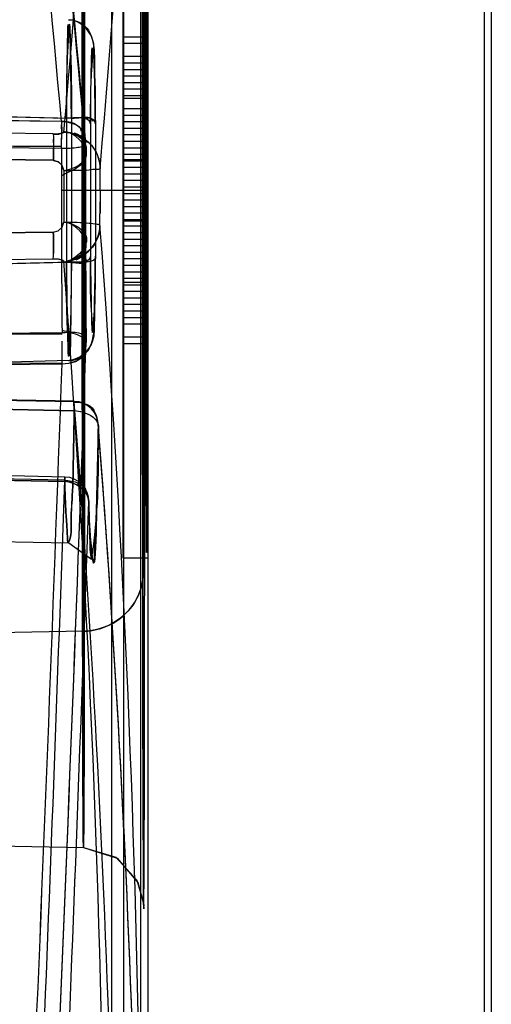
# Model space of a CAD drawing. Header units: millimetres. Extents: x 209 to 825, y 116 to 1310.
# Tile 69 of 70: x 821 to 825, y 1276 to 1284. Entities that reach past the tile are written whole.
import ezdxf

# ---------------------------------------------------------------- set-up
doc = ezdxf.new("R2010")
doc.units = ezdxf.units.MM
doc.header["$LTSCALE"] = 92.7094300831
doc.layers.get('0').update_dxf_attribs({"linetype": 'CONTINUOUS'})

msp = doc.modelspace()

# ---------------------------------------------------------------- linework, layer by layer
at = {"color": 7, "linetype": 'CONTINUOUS'}
for p, q in [((824.8569228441, 1274.7642857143), (824.8569228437, 1302.8567239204)), ((824.9131075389, 1302.8532317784), (824.9131075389, 1274.7642857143)), ((821.9162121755, 1300.3385819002), (821.9164619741, 1274.7642857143)), ((822.1129714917, 1300.3385583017), (822.1129714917, 1274.7642857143)), ((821.8179399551, 1298.4395575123), (821.8179399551, 1274.7642857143)), ((822.0569291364, 1274.7642857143), (822.0569291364, 1289.0120714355)), ((821.9131075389, 1279.2642857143), (821.9131075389, 1285.2642857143)), ((822.0897591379, 1281.7093429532), (822.0892372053, 1284.3958280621)), ((822.071043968, 1282.2642858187), (822.0716740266, 1284.2444015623)), ((821.9131075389, 1283.5142857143), (822.1121274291, 1283.5142857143)), ((821.9131075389, 1283.4610942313), (822.1096782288, 1283.4610942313)), ((822.094500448, 1283.5142857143), (822.094500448, 1281.0142857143)), ((822.0965384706, 1283.3015197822), (822.0959943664, 1283.5142857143)), ((822.0981750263, 1283.5142857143), (822.0979464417, 1283.4610942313)), ((822.0979464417, 1283.4610942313), (822.0980037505, 1282.5036473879)), ((822.0989613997, 1283.3015197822), (822.0984583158, 1283.5142857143)), ((822.0991821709, 1282.9291794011), (822.0995209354, 1283.4610942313)), ((822.0995209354, 1283.4610942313), (822.0997910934, 1283.5142857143)), ((822.1000585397, 1283.5142857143), (822.1006893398, 1283.1419453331)), ((822.1037446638, 1283.0887538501), (822.1043215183, 1283.5142857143)), ((822.1044953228, 1283.5142857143), (822.1051316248, 1282.822796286)), ((822.1055016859, 1281.0142857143), (822.1055016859, 1283.5142857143)), ((822.1057435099, 1283.5142857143), (822.1059814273, 1282.71641332)), ((822.106292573, 1283.2483282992), (822.106292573, 1283.5142857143)), ((822.1073268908, 1283.5142857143), (822.1073268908, 1281.0142857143)), ((822.1079802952, 1282.4504559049), (822.1081784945, 1283.4610942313)), ((822.1081784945, 1283.4610942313), (822.1083727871, 1283.5142857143)), ((822.1085001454, 1283.5142857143), (822.108841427, 1281.599392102)), ((822.1092856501, 1283.5142857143), (822.1090220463, 1283.3547112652)), ((822.1092856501, 1281.0142857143), (822.1092567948, 1283.5142857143)), ((822.1099193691, 1282.875987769), (822.1095404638, 1283.5142857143)), ((822.1103263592, 1283.5142857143), (822.1103263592, 1281.0142857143)), ((822.111380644, 1283.5142857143), (822.111380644, 1281.0142857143)), ((822.1121274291, 1283.5142857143), (822.1121274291, 1281.0142857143)), ((821.9131075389, 1283.3547112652), (822.1097864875, 1283.3547112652)), ((821.9131075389, 1283.3015197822), (822.1084366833, 1283.3015197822)), ((822.0920748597, 1281.8653495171), (822.0926785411, 1283.3015197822)), ((822.0926785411, 1283.3015197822), (822.0932734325, 1281.8653495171)), ((822.0967178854, 1283.0887538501), (822.0965384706, 1283.3015197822)), ((822.1022950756, 1283.3015197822), (822.101854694, 1281.8653495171)), ((822.1022950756, 1283.3015197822), (822.1029626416, 1281.0142857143)), ((821.9131075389, 1283.2483282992), (822.1084047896, 1283.2483282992)), ((822.1041459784, 1283.1951368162), (822.1042777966, 1283.2483282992)), ((822.1049643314, 1282.3440729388), (822.1045385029, 1283.2483282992)), ((821.9131075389, 1283.1951368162), (822.1120379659, 1283.1951368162)), ((821.9131075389, 1283.1419453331), (822.1098930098, 1283.1419453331)), ((822.0967774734, 1282.9291794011), (822.0960552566, 1283.1951368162)), ((822.0981750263, 1283.1951368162), (822.0980037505, 1283.1419453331)), ((822.0988503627, 1282.9291794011), (822.0985146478, 1283.1951368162)), ((822.0995209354, 1282.0781155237), (822.0997372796, 1283.1951368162)), ((822.1004284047, 1282.769604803), (822.1000585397, 1283.1951368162)), ((822.1092856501, 1283.1951368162), (822.109169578, 1283.1419453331)), ((821.9131075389, 1283.0887538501), (822.1087803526, 1283.0887538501)), ((821.9131075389, 1283.0355623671), (822.1097325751, 1283.0355623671)), ((821.9131075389, 1283.0142857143), (822.1025263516, 1283.0142857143)), ((822.071265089, 1281.0934146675), (822.0711436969, 1283.0403145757)), ((822.0963580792, 1283.0355623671), (822.0965384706, 1282.3440729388)), ((822.1089922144, 1282.6632218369), (822.1090813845, 1283.0355623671)), ((813.9130687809, 1282.9226470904), (821.410317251, 1282.8265031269)), ((821.4105167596, 1282.8228804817), (813.9130687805, 1282.922647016)), ((821.9131075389, 1282.9291794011), (822.1088414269, 1282.9291794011)), ((821.3440366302, 1282.7221303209), (813.9130690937, 1282.8223814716)), ((821.4506361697, 1282.8507480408), (821.4506361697, 1281.6778233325)), ((821.4911765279, 1282.8497524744), (821.4911765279, 1281.6788189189)), ((821.9131075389, 1282.875987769), (822.1099193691, 1282.875987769)), ((821.9131075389, 1282.822796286), (822.1080798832, 1282.822796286)), ((822.1051316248, 1282.822796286), (822.1051731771, 1282.4504559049)), ((821.6464171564, 1282.8043885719), (821.6464171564, 1281.7240701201)), ((821.6866073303, 1282.8035789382), (821.6866073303, 1281.7251083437)), ((821.9131075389, 1282.769604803), (822.1083727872, 1282.769604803)), ((813.9131488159, 1282.6979652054), (821.4102392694, 1282.606056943)), ((821.9131075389, 1282.71641332), (822.1085631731, 1282.71641332)), ((821.9131075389, 1282.6632218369), (822.108810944, 1282.6632218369)), ((822.0977161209, 1282.2908814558), (822.0974257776, 1282.71641332)), ((822.1092856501, 1281.3334346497), (822.1089922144, 1282.6632218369)), ((813.9131484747, 1282.6032419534), (821.3442279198, 1282.5070272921)), ((821.344226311, 1282.5070259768), (813.9131504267, 1282.6033618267)), ((821.4102778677, 1282.6057658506), (821.4098365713, 1282.2642857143)), ((821.6063458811, 1282.26428577), (821.606788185, 1282.6290127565)), ((821.9131075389, 1282.6100303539), (822.1081457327, 1282.6100303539)), ((822.1039687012, 1282.1844984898), (822.1042777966, 1282.6100303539)), ((822.1044953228, 1282.6100303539), (822.1049643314, 1282.3440729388)), ((821.9131075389, 1282.5568388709), (822.1085317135, 1282.5568388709)), ((821.9131075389, 1282.5142857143), (822.1055016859, 1282.5142857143)), ((821.9131075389, 1282.5036473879), (822.112037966, 1282.5036473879)), ((822.0990167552, 1282.2908814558), (822.0980037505, 1282.5036473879)), ((821.4299296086, 1282.4243186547), (821.4297256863, 1282.0040061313)), ((821.7246689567, 1282.2642857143), (821.724586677, 1282.4412622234)), ((821.9131075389, 1282.4504559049), (822.1079802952, 1282.4504559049)), ((822.0990278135, 1282.0781155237), (822.0997372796, 1282.4504559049)), ((821.9131075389, 1282.3972644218), (822.1038346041, 1282.3972644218)), ((821.9131075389, 1282.3440729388), (822.1084366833, 1282.3440729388)), ((822.0965384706, 1282.3440729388), (822.0964183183, 1282.2908814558)), ((822.1049222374, 1281.7589665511), (822.1045385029, 1282.3440729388)), ((822.1084366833, 1282.3440729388), (822.1081457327, 1282.1313070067)), ((821.4098355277, 1282.2642857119), (822.1011011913, 1282.2642857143)), ((821.6116554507, 1281.0243142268), (821.606346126, 1282.264285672)), ((821.7246689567, 1282.2642857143), (821.7245699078, 1282.0734796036)), ((821.9131075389, 1282.2908814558), (822.1046673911, 1282.2908814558)), ((822.0890489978, 1279.8115077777), (822.0897894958, 1282.2642858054)), ((822.0964183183, 1282.2908814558), (822.0963580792, 1281.493009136)), ((822.0977161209, 1282.2908814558), (822.0989059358, 1281.9717325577)), ((822.0990167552, 1282.2908814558), (822.0987946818, 1281.067477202)), ((821.9131075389, 1282.2376899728), (822.1036995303, 1282.2376899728)), ((821.9131075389, 1282.1844984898), (822.112037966, 1282.1844984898)), ((822.1036995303, 1281.4398176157), (822.1036995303, 1282.2376899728)), ((821.7244443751, 1281.9767818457), (821.7246438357, 1282.169783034)), ((821.9131075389, 1282.1313070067), (822.1081457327, 1282.1313070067)), ((821.9131075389, 1282.0781155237), (822.1051731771, 1282.0781155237)), ((821.9131075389, 1282.0249240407), (822.0967178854, 1282.0249240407)), ((822.1038346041, 1281.9185410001), (822.103879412, 1282.0781155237)), ((821.4143862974, 1281.9621398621), (821.4297256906, 1282.0040061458)), ((821.9131075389, 1282.0142857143), (822.1055016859, 1282.0142857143)), ((821.9131075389, 1281.9717325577), (822.1036089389, 1281.9717325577)), ((813.9131484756, 1281.8306021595), (821.3440633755, 1281.9216927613)), ((821.3440616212, 1281.9216939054), (813.9131504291, 1281.8304828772)), ((821.3441034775, 1281.9219819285), (821.3841587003, 1281.9335809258)), ((821.9131075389, 1281.9185410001), (822.1049222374, 1281.9185410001)), ((821.9131075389, 1281.8653495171), (822.108810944, 1281.8653495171)), ((822.1038346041, 1281.9185410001), (822.1042339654, 1281.2802431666)), ((821.9131075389, 1281.8121580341), (822.0992480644, 1281.8121580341)), ((822.0964183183, 1281.8121580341), (822.0980609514, 1281.3334346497)), ((822.0990167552, 1281.8121580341), (822.0997372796, 1281.3334346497)), ((821.3438718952, 1281.7011896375), (813.9130691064, 1281.6059050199)), ((821.9131075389, 1281.7589665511), (822.1049222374, 1281.7589665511)), ((821.9131075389, 1281.7057750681), (822.1051316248, 1281.7057750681)), ((822.0718174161, 1280.0770085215), (822.0710972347, 1281.7003497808)), ((822.097484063, 1281.227051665), (822.0972502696, 1281.7057750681)), ((822.1008961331, 1281.7057750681), (822.1004284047, 1281.067477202)), ((822.1044953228, 1281.0142857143), (822.1049222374, 1281.7589665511)), ((821.9131075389, 1281.652583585), (822.1097595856, 1281.652583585)), ((822.091735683, 1281.0142857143), (822.0920072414, 1281.652583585)), ((822.0933389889, 1281.652583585), (822.0936001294, 1281.0142857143)), ((822.1018052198, 1281.652583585), (822.1016062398, 1281.0142857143)), ((822.1099193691, 1281.652583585), (822.1095404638, 1281.0142857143)), ((821.9131075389, 1281.599392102), (822.108841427, 1281.599392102)), ((821.9131075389, 1281.546200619), (822.1005331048, 1281.546200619)), ((822.0962977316, 1281.067477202), (822.0967774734, 1281.599392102)), ((822.09934661, 1281.599392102), (822.0992370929, 1281.3866261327)), ((821.9131075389, 1281.5142857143), (822.1025263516, 1281.5142857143)), ((821.9131075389, 1281.493009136), (822.1097325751, 1281.493009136)), ((821.9131075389, 1281.4398176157), (822.1050481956, 1281.4398176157)), ((821.9131075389, 1281.3866261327), (822.1106596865, 1281.3866261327)), ((822.0987388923, 1281.3866261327), (822.0985146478, 1281.3334346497)), ((822.0997372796, 1281.0142857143), (822.0990278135, 1281.3866261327)), ((822.1001647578, 1281.3334346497), (822.1003758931, 1281.3866261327)), ((822.1042777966, 1281.0142857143), (822.1036995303, 1281.4398176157)), ((821.9131075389, 1281.3334346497), (822.112037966, 1281.3334346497)), ((821.9131075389, 1281.2802431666), (822.1090220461, 1281.2802431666)), ((821.9131075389, 1281.227051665), (822.1049222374, 1281.227051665)), ((822.097484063, 1281.227051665), (822.0980609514, 1281.0142857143)), ((822.1078797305, 1281.0142857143), (822.1078797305, 1281.2802431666)), ((821.9131075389, 1281.173860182), (822.1097864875, 1281.173860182)), ((813.913148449, 1281.0581853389), (821.4151126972, 1281.1023530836)), ((821.9131075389, 1281.067477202), (822.1096782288, 1281.067477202)), ((822.0962977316, 1281.067477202), (822.0959943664, 1281.0142857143)), ((822.0987946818, 1281.067477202), (822.0985146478, 1281.0142857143)), ((822.1001647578, 1281.0142857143), (822.1004284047, 1281.067477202)), ((821.9131075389, 1281.0142857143), (822.1121274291, 1281.0142857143)), ((821.4721923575, 1280.8753202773), (813.4131075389, 1280.6642857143)), ((821.4153906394, 1280.8546858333), (813.9130688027, 1280.7979139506)), ((813.9130688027, 1280.7979140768), (821.4151911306, 1280.8474470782)), ((821.5145646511, 1280.5382396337), (813.9130840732, 1280.6839220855)), ((821.5149783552, 1280.5428699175), (813.913548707, 1280.6895285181)), ((822.0726038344, 1279.2127602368), (822.0714491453, 1280.6721979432)), ((821.5145172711, 1280.4661940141), (813.9131313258, 1280.6116746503)), ((813.9131332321, 1280.6118099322), (821.5145172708, 1280.4661940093)), ((821.5145172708, 1280.4661940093), (821.5149670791, 1280.5017980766)), ((821.514541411, 1280.4670275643), (821.5151657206, 1280.5273050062)), ((821.5151657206, 1280.5273050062), (821.5150949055, 1280.5409486)), ((821.4367357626, 1279.8998090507), (813.9130845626, 1280.0531367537)), ((821.4373522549, 1279.9255125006), (813.9131075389, 1280.0810049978)), ((821.4366882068, 1279.8894439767), (813.913130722, 1280.0440722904)), ((813.9131326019, 1280.0441696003), (821.4366882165, 1279.889444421)), ((821.4366882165, 1279.889444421), (821.437339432, 1279.9246601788)), ((821.4367124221, 1279.9254150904), (821.4373452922, 1279.8905586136)), ((811.4131075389, 1279.5642857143), (821.4702995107, 1279.3887367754)), ((822.0741871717, 1278.0925133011), (822.0724266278, 1279.3798031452)), ((821.6541367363, 1279.2542851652), (821.6553363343, 1279.2583102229)), ((822.1118273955, 1279.2642857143), (821.9131075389, 1279.2642857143)), ((821.5898079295, 1278.6677626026), (803.2131075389, 1278.3469961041)), ((822.0761332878, 1277.2307982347), (822.0740303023, 1278.1818962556)), ((822.0781802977, 1276.6875934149), (822.076116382, 1277.2366539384)), ((809.9806038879, 1277.1096165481), (821.5897550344, 1276.9069780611)), ((822.0796136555, 1276.4824409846), (822.0780647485, 1276.7101394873)), ((822.0801467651, 1276.4413460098), (822.0793812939, 1276.5064157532)), ((822.0803726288, 1276.4305237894), (822.0800398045, 1276.4479732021))]:
    msp.add_line(p, q, dxfattribs=at)
for points in [[(821.4298641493, 1282.7356583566), (821.4156372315, 1282.727411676), (821.3856308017, 1282.7218569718), (821.3439994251, 1282.7199944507)], [(821.6264242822, 1282.6530861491), (821.6059641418, 1282.6743729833), (821.5807578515, 1282.6945833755), (821.5512686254, 1282.7125415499), (821.517233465, 1282.7277026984)], [(821.6007444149, 1282.6800952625), (821.583495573, 1282.6935563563), (821.5640999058, 1282.7061124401), (821.5427549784, 1282.717385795), (821.5193610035, 1282.7272263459)], [(821.4299296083, 1282.424307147), (821.41614602, 1282.4645725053), (821.3864482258, 1282.4940005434), (821.3442664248, 1282.5068133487)], [(821.3442680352, 1282.5068146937), (821.38431744, 1282.495149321), (821.4145358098, 1282.4664772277), (821.4299296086, 1282.4243186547)], [(821.344101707, 1281.9219829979), (821.3830842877, 1281.9329456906), (821.4148607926, 1281.9628611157), (821.4297255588, 1282.0040054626)], [(821.4297220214, 1281.6845691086), (821.4154963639, 1281.6943356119), (821.3854826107, 1281.7009804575), (821.3438346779, 1281.7033096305)], [(821.5305635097, 1281.6957980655), (821.5522383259, 1281.7061806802), (821.571921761, 1281.717746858), (821.5896916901, 1281.7303237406), (821.6054321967, 1281.7435805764)], [(821.5557057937, 1281.0796965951), (821.5866915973, 1281.0629648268), (821.6057560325, 1281.0434837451), (821.6116220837, 1281.0225213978)], [(821.5151020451, 1280.5154447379), (821.51510209, 1280.5398695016), (821.5145413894, 1280.53692129)], [(821.5150949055, 1280.5409486), (821.5149726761, 1280.5428259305), (821.5147951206, 1280.5419282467), (821.5145646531, 1280.5382397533)], [(821.6775315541, 1279.2322436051), (821.6968327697, 1279.64289913), (821.7110309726, 1280.3393191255)], [(821.6775849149, 1279.2328264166), (821.6968517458, 1279.6435328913), (821.7110303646, 1280.3392743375)], [(821.6553363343, 1279.2583102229), (821.6484786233, 1279.3473311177), (821.640751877, 1279.5063876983), (821.6331386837, 1279.7312434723)], [(821.648512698, 1279.3467686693), (821.6407790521, 1279.5057134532), (821.63313871, 1279.7312427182)], [(821.4703368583, 1279.3887616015), (821.6540076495, 1279.2547021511), (821.6553227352, 1279.2584361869)], [(821.5898446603, 1276.9069861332), (821.8645242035, 1276.8189724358), (822.0329612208, 1276.6210958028), (822.0793049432, 1276.4483344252), (822.0803726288, 1276.4305237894)], [(821.5898446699, 1276.9069874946), (821.8524814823, 1276.82700602), (822.0243068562, 1276.6384901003), (822.0787982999, 1276.4541794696), (822.0803588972, 1276.431013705)]]:
    msp.add_lwpolyline(points, dxfattribs=at)
for centre, radius, start, end in [((738.6785476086, 1290.2145719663), 83.0885753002, 354.8357419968, 359.3738142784), ((738.6078190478, 1290.2181491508), 83.1593628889, 354.8376737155, 359.3718823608), ((738.9829458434, 1289.9202082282), 83.078942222, 354.835119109, 359.3736868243), ((738.915394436, 1289.9236251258), 83.146550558, 354.8369645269, 359.3718411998), ((922.4378004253, 1282.3455564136), 100.83145451, 179.8386274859, 179.976852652), ((922.6704802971, 1282.3046738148), 101.0641837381, 179.8846678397, 180.0228921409), ((941.8657313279, 1282.2354298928), 120.4558976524, 179.9862745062, 180.5385199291), ((946.9439510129, 1282.2586867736), 125.5341150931, 179.9974445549, 180.5273498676), ((963.9748599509, 1282.2518780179), 142.3685589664, 179.995003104, 180.4947553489), ((960.0886278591, 1282.2353010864), 138.4823126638, 179.9880045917, 180.5017812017), ((704.9289571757, 1273.0919085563), 117.1329349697, 0.818073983, 4.3502292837), ((704.8693876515, 1273.0892200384), 117.1925494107, 0.8189724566, 4.3493308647), ((704.6208797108, 1272.7997549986), 117.1462467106, 0.8179257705, 4.3497050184), ((704.5562863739, 1272.7968400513), 117.210888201, 0.8188997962, 4.3487310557), ((86.694291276, 1306.7710843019), 735.3684193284, 357.5047428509, 357.9928606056), ((86.605428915, 1306.774578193), 735.4573498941, 357.5047723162, 357.9928310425), ((86.9646419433, 1306.7709508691), 735.0980662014, 357.5045142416, 357.9926787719), ((86.8679257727, 1306.7747532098), 735.1948565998, 357.5045463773, 357.9926466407), ((91.1925058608, 1306.4327213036), 730.6706711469, 357.5023383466, 357.9934608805), ((84.3226037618, 1306.6883531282), 737.5453120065, 357.5057563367, 357.9923006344), ((703.9955378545, 1271.4451387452), 117.8701562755, 1.7083773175, 4.4238396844), ((703.8678546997, 1271.4382992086), 117.9980023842, 1.7098485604, 4.4223686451), ((821.5110508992, 1280.3420774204), 0.2000000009, 359.1907403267, 88.8900341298), ((703.990831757, 1271.2502321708), 118.071373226, 1.7083875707, 4.4238180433), ((703.8664048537, 1271.2435670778), 118.1959590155, 1.7098188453, 4.4223869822), ((704.2025282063, 1271.2502825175), 117.8596756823, 1.7085350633, 4.4242300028), ((704.0748241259, 1271.2434413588), 117.9875429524, 1.7100067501, 4.4227504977), ((93.9700238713, 1304.8041549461), 727.8928980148, 357.6483960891, 358.0391895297), ((88.1906574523, 1305.0119690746), 733.6759911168, 357.6506998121, 358.0384127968), ((821.4332219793, 1279.7254519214), 0.200000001, 358.819489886, 88.8155218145), ((90.425772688, 1304.7665336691), 731.6360656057, 357.6498092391, 358.0385968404), ((90.4335107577, 1304.7662420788), 731.6283220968, 357.6498072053, 358.0386023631)]:
    msp.add_arc(centre, radius, start, end, dxfattribs=at)
for centre, major_axis, ratio, start_param, end_param in [((-24175.0868924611, 1380.0142827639), (0, 74991.5977650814), 0.3333333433, -1.572116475, -1.5720831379), ((-24175.0868924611, 1188.2642800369), (-0, 74991.6044698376), 0.3333333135, -1.5695595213, -1.5695261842), ((-24175.0868924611, 1353.8893540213), (-0, 74991.6715176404), 0.3333330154, -1.5717681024, -1.5717347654), ((-24175.0868924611, 1214.3892209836), (0, 74991.6715176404), 0.3333330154, -1.5699078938, -1.5698745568), ((-24175.0868924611, 1303.5483317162), (0, 40846.4948802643), 0.6119790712, -1.5713388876, -1.5712867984), ((-24175.0868924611, 1299.4632205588), (0, 40846.4855312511), 0.6119792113, -1.5712388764, -1.5711867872), ((-24175.0868924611, 1243.6611230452), (0, 53610.976029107), 0.4662701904, -1.5700995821, -1.5700579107), ((-24175.0868924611, 1244.3313353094), (0, 53610.976029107), 0.4662701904, -1.5701120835, -1.5700704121), ((-24175.0868924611, 1303.4683320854), (-0, 41867.6578422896), 0.597052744, -1.5713326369, -1.5712805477), ((-24175.0868924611, 1299.2810931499), (0, 41867.6482595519), 0.5970528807, -1.5712326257, -1.5711805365), ((-24175.0868924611, 1294.5142857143), (24997.2, -0), 0.5, -0.0009801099, -0.0009201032), ((-24175.0868924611, 1268.2483267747), (24997.2, -0), 0.9118541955, 0.0005717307, 0.0006300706), ((-24175.0868924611, 1268.0615242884), (24997.2, 0), 0.8987231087, 0.0005883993, 0.0006404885), ((-24175.0868924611, 1270.0142857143), (24997.2, -0), 0.5, 0.0009201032, 0.0009801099)]:
    msp.add_ellipse(centre, major_axis=major_axis, ratio=ratio, start_param=start_param, end_param=end_param, dxfattribs=at)
for points, knots in [([(821.4102797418, 1282.8243658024), (821.2611165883, 1284.5186797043), (820.8889080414, 1287.9115303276), (820.1127989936, 1292.990103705), (819.4521496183, 1296.3624799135), (819.0861368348, 1298.0473822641)], [0, 0, 0, 0, 0.3311550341, 0.6643023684, 1, 1, 1, 1]), ([(821.6060143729, 1282.6470821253), (821.4566093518, 1284.3441399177), (821.083799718, 1287.7425132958), (820.3064337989, 1292.8293918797), (819.6447042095, 1296.2073088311), (819.2780877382, 1297.8949904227)], [0, 0, 0, 0, 0.331149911, 0.6642975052, 1, 1, 1, 1]), ([(819.2780912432, 1297.894990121), (819.6447053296, 1296.2073084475), (820.3064316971, 1292.829391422), (821.08379753, 1287.7425131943), (821.4566103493, 1284.3441400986), (821.6060177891, 1282.6470823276)], [0, 0, 0, 0, 0.3357024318, 0.6688500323, 1, 1, 1, 1]), ([(821.6067458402, 1282.6295462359), (821.4575805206, 1284.3238090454), (821.0853348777, 1287.7166055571), (820.3091676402, 1292.7951553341), (819.6484403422, 1296.1675524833), (819.2824047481, 1297.8524857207)], [0, 0, 0, 0, 0.3311461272, 0.6642945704, 1, 1, 1, 1]), ([(822.0897896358, 1282.2642857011), (822.0897964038, 1282.874459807), (822.089442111, 1284.0412174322), (822.0887837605, 1285.5821150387), (822.0861254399, 1286.9405899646), (822.0861022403, 1287.5284571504), (822.0811378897, 1288.2730731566), (822.075829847, 1287.5284575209), (822.0755751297, 1286.9405903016), (822.0724559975, 1285.5821153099), (822.0714754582, 1284.0412175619), (822.0710505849, 1282.8744598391), (822.0710436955, 1282.2642857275)], [0, 0, 0, 0, 0.156262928, 0.2958828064, 0.4057728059, 0.4759071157, 0.4999998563, 0.5240927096, 0.5942271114, 0.7041171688, 0.8437370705, 1, 1, 1, 1]), ([(821.5795519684, 1282.264285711), (821.5796360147, 1282.8161176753), (821.5801510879, 1283.8760027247), (821.581164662, 1285.281206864), (821.5842400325, 1286.5289298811), (821.5844535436, 1287.0718191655), (821.589774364, 1287.7624907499), (821.5949091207, 1287.0718177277), (821.5949763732, 1286.5289288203), (821.5977161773, 1285.2812058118), (821.5983490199, 1283.8760021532), (821.5985854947, 1282.8161175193), (821.5985162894, 1282.2642857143)], [0, 0, 0, 0, 0.1545075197, 0.2938910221, 0.404506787, 0.4755269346, 0.5000001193, 0.5244733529, 0.5954934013, 0.7061091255, 0.8454925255, 1, 1, 1, 1]), ([(821.5982974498, 1282.2642857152), (821.5983668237, 1282.8161183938), (821.5981390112, 1283.876004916), (821.5975251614, 1285.2812095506), (821.5948524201, 1286.5289323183), (821.5947884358, 1287.0718191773), (821.5897742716, 1287.7624909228), (821.5845741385, 1287.0718171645), (821.5843638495, 1286.5289306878), (821.5813556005, 1285.2812077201), (821.580361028, 1283.8760040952), (821.5798546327, 1282.8161181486), (821.5797707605, 1282.2642857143)], [0, 0, 0, 0, 0.1545077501, 0.293891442, 0.4045070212, 0.4755268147, 0.4999998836, 0.5244731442, 0.5954931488, 0.706108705, 0.8454923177, 1, 1, 1, 1]), ([(821.5846325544, 1282.2642856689), (821.584661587, 1282.674313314), (821.5848765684, 1283.4234248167), (821.5856861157, 1284.5415257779), (821.5868992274, 1285.12739909), (821.5883860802, 1286.0419084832), (821.5941714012, 1285.127399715), (821.5930772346, 1284.5415195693), (821.5947345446, 1283.4234222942), (821.5946095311, 1282.6743123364), (821.5945922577, 1282.2642857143)], [0, 0, 0, 0, 0.1736476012, 0.3263511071, 0.439691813, 0.4999993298, 0.5603090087, 0.6736497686, 0.8263528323, 1, 1, 1, 1]), ([(821.5945430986, 1282.2642857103), (821.5945604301, 1282.6743135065), (821.5944261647, 1283.4234257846), (821.5937463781, 1284.5415273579), (821.5926084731, 1285.1274016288), (821.5912351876, 1286.0419102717), (821.5854080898, 1285.1273978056), (821.5864282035, 1284.5415179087), (821.5846654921, 1283.4234213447), (821.584710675, 1282.6743121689), (821.5846817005, 1282.2642857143)], [0, 0, 0, 0, 0.1736476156, 0.3263513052, 0.4396920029, 0.4999992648, 0.5603094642, 0.6736501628, 0.8263529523, 1, 1, 1, 1]), ([(821.5893139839, 1285.8607402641), (821.6843451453, 1285.8592116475), (821.8339819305, 1285.8118178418), (821.9991722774, 1285.6575884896), (822.0794991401, 1285.488206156), (822.0826171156, 1285.3025530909), (822.0830931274, 1285.1225582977), (822.0837300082, 1284.93971349), (822.084129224, 1284.7491312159), (822.0844876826, 1284.5525643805), (822.0848277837, 1284.3115337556), (822.0851492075, 1284.0196153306), (822.0854293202, 1283.6706761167), (822.0856462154, 1283.2596548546), (822.0857692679, 1282.7838807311), (822.085764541, 1282.4447444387), (822.0857370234, 1282.2642857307)], [0, 0, 0, 0, 0.0737375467, 0.1133901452, 0.1737756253, 0.2123371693, 0.2565241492, 0.3136730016, 0.3541113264, 0.4044017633, 0.4661701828, 0.5411122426, 0.6308802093, 0.7368879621, 0.859994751, 1, 1, 1, 1]), ([(822.0857348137, 1282.2642314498), (822.0857580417, 1282.4160292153), (822.0857684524, 1282.7032122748), (822.0856905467, 1283.1094104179), (822.0855427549, 1283.4672549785), (822.0853461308, 1283.7788034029), (822.085114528, 1284.0474780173), (822.0848675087, 1284.2773557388), (822.0845943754, 1284.4727110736), (822.0843080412, 1284.675984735), (822.0837109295, 1284.8726507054), (822.0837534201, 1285.0681962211), (822.0814038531, 1285.2286564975), (822.0871081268, 1285.403424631), (822.0416116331, 1285.5948544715), (821.878719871, 1285.7931932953), (821.6974222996, 1285.858884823), (821.5898067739, 1285.8607323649)], [0, 0, 0, 0, 0.1178473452, 0.2229529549, 0.3153496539, 0.3956579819, 0.4648218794, 0.5239337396, 0.5741224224, 0.6164848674, 0.6817448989, 0.7268003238, 0.7683043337, 0.8062931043, 0.8625808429, 0.9164493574, 1, 1, 1, 1]), ([(822.0858660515, 1282.2642857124), (822.0858597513, 1282.6188919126), (822.0856914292, 1283.264438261), (822.0850266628, 1284.2262592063), (822.0838552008, 1284.7275527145), (822.082622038, 1285.5126916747), (822.0766280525, 1284.7393169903), (822.0777084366, 1284.2356835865), (822.075876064, 1283.2705802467), (822.0759617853, 1282.6205500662), (822.0759553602, 1282.2642857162)], [0, 0, 0, 0, 0.1745458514, 0.3270308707, 0.4392035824, 0.4999989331, 0.5587423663, 0.6708864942, 0.8246379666, 1, 1, 1, 1]), ([(822.0759553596, 1282.264285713), (822.0759627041, 1282.6188919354), (822.0761532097, 1283.2644383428), (822.0769445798, 1284.2262594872), (822.0782005, 1284.7275527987), (822.0796181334, 1285.5126919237), (822.0854302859, 1284.7393167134), (822.0842640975, 1284.235683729), (822.0859690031, 1283.2705802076), (822.0858605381, 1282.6205500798), (822.0858660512, 1282.2642857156)], [0, 0, 0, 0, 0.1745458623, 0.3270309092, 0.4392036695, 0.499999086, 0.5587423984, 0.6708864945, 0.8246379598, 1, 1, 1, 1]), ([(822.1005664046, 1282.2642849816), (822.1005664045, 1282.6063048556), (822.1007302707, 1283.2311667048), (822.1011738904, 1284.1638195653), (822.1018359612, 1284.6525141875), (822.102648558, 1285.4153462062), (822.1057205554, 1284.6525179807), (822.105122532, 1284.1638209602), (822.1059936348, 1283.2311688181), (822.1058867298, 1282.6063062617), (822.1058867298, 1282.2642857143)], [0, 0, 0, 0, 0.173647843, 0.3263513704, 0.4396921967, 0.4999997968, 0.5603077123, 0.6736483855, 0.8263518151, 1, 1, 1, 1]), ([(822.110647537, 1282.2642849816), (822.110647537, 1282.6060329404), (822.1107490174, 1283.2333182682), (822.1109443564, 1284.1682525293), (822.1112034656, 1284.6589008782), (822.1115449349, 1285.4170575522), (822.1126292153, 1284.6512567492), (822.1123998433, 1284.1630060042), (822.1126870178, 1283.2303359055), (822.112607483, 1282.6060338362), (822.112607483, 1282.2642857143)], [0, 0, 0, 0, 0.173388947, 0.3273182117, 0.4405079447, 0.5000000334, 0.5608342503, 0.6741013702, 0.8266109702, 1, 1, 1, 1]), ([(821.4678627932, 1283.6532380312), (821.5170771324, 1283.6530287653), (821.6255074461, 1283.611578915), (821.6835705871, 1283.4399281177), (821.6764088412, 1283.2271827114), (821.6852405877, 1283.0093083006), (821.6862693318, 1282.8587749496), (821.6866725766, 1282.8034007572)], [0, 0, 0, 0, 0.1542959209, 0.318535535, 0.5278318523, 0.8263568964, 1, 1, 1, 1]), ([(821.6866210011, 1282.8032365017), (821.6861938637, 1282.8470137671), (821.6846608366, 1282.9742183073), (821.6840066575, 1283.1537752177), (821.6732883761, 1283.339529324), (821.6866310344, 1283.5273541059), (821.5551425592, 1283.6502684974), (821.4721882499, 1283.6531534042)], [0, 0, 0, 0, 0.1398219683, 0.4063200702, 0.5728499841, 0.7349783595, 1, 1, 1, 1]), ([(821.4913823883, 1282.8497480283), (821.4902617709, 1283.0141406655), (821.4875871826, 1283.1880707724), (821.4808672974, 1283.7708631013), (821.4463409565, 1283.1892193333), (821.4522744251, 1283.0150529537), (821.4506452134, 1282.8507478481)], [0, 0, 0, 0, 0.3212218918, 0.5001359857, 0.6789408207, 1, 1, 1, 1]), ([(821.450788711, 1282.8507447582), (821.4523992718, 1283.0150504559), (821.4554958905, 1283.1889736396), (821.4639226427, 1283.7712930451), (821.496371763, 1283.1884396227), (821.4900607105, 1283.0141445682), (821.4911764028, 1282.8497526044)], [0, 0, 0, 0, 0.3209581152, 0.4995294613, 0.6788814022, 1, 1, 1, 1]), ([(821.6866073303, 1282.8034417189), (821.6852739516, 1282.937455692), (821.6823076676, 1283.0779117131), (821.6750152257, 1283.5473792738), (821.6419202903, 1283.0790195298), (821.6478216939, 1282.938280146), (821.6464171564, 1282.8043885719)], [0, 0, 0, 0, 0.3234330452, 0.5001265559, 0.6768605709, 1, 1, 1, 1]), ([(821.6464171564, 1282.8043276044), (821.6478218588, 1282.9382416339), (821.6508297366, 1283.0786815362), (821.6586717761, 1283.5476935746), (821.6912009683, 1283.0784084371), (821.68527394, 1282.9375532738), (821.6866073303, 1282.8035789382)], [0, 0, 0, 0, 0.32311253, 0.4994602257, 0.6767437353, 1, 1, 1, 1]), ([(821.429907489, 1282.4244981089), (821.5032348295, 1282.4316011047), (821.7217712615, 1282.5392311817), (821.5145700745, 1282.7405336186), (821.4243354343, 1282.7407483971)], [0, 0, 0, 0, 0.4494698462, 1, 1, 1, 1]), ([(821.4243354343, 1282.7407483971), (821.5002025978, 1282.7365927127), (821.656247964, 1282.6753130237), (821.7243465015, 1282.5175006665), (821.7245824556, 1282.4412150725)], [0, 0, 0, 0, 0.4989982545, 1, 1, 1, 1]), ([(821.4104405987, 1282.6191368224), (820.578924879, 1282.6227835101), (818.9143491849, 1282.6336671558), (816.4153377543, 1282.6682601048), (814.7477346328, 1282.6878481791), (813.9131507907, 1282.698085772)], [0, 0, 0, 0, 0.3327102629, 0.6660401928, 1, 1, 1, 1]), ([(821.3440005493, 1282.7199947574), (821.3643824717, 1282.717507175), (821.3937178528, 1282.7197044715), (821.4209320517, 1282.7308749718), (821.4298622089, 1282.7356584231)], [0, 0, 0, 0, 0.6630049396, 1, 1, 1, 1]), ([(821.4298627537, 1282.7356584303), (821.4915847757, 1282.7337920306), (821.6361944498, 1282.6851580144), (821.6031236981, 1282.446127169), (821.4720091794, 1282.4173497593), (821.419468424, 1282.3840692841)], [0, 0, 0, 0, 0.339432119, 0.6581273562, 1, 1, 1, 1]), ([(821.4298647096, 1282.7356583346), (821.4796529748, 1282.7346418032), (821.5811495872, 1282.707025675), (821.6951974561, 1282.596991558), (821.7244489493, 1282.4926590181), (821.7245872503, 1282.4408294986)], [0, 0, 0, 0, 0.3273106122, 0.6593398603, 1, 1, 1, 1]), ([(821.4102778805, 1282.6057460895), (821.4551432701, 1282.6057313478), (821.5231127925, 1282.6077326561), (821.5747651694, 1282.6192868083), (821.607812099, 1282.6233979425), (821.606745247, 1282.6295125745)], [0, 0, 0, 0, 0.6751681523, 0.9065923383, 1, 1, 1, 1]), ([(821.4299296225, 1282.4245074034), (821.4661107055, 1282.4245783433), (821.5337309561, 1282.4265653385), (821.6293859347, 1282.4256228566), (821.6813986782, 1282.4379038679), (821.7222870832, 1282.4335530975), (821.724586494, 1282.4412379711)], [0, 0, 0, 0, 0.367006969, 0.7000153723, 0.9186330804, 1, 1, 1, 1]), ([(821.4299296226, 1282.4245067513), (821.4661107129, 1282.4245776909), (821.5337309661, 1282.4265646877), (821.6293859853, 1282.4256221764), (821.6813986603, 1282.4379032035), (821.7222871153, 1282.4335523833), (821.7245864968, 1282.4412372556)], [0, 0, 0, 0, 0.367007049, 0.7000154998, 0.9186331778, 1, 1, 1, 1]), ([(821.5795519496, 1282.2642857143), (821.579635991, 1281.7124537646), (821.5801510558, 1280.6525687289), (821.5811646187, 1279.2473646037), (821.5842399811, 1277.999641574), (821.5844534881, 1277.4567522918), (821.5897743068, 1276.7660806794), (821.5949090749, 1277.4567536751), (821.5949763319, 1277.9996425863), (821.5977161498, 1279.2473655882), (821.5983490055, 1280.6525692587), (821.5985854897, 1281.7124539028), (821.5985162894, 1282.2642857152)], [0, 0, 0, 0, 0.1545075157, 0.2938910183, 0.4045067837, 0.4755269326, 0.5000001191, 0.5244733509, 0.5954933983, 0.7061091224, 0.8454925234, 1, 1, 1, 1]), ([(821.5982975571, 1282.2642857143), (821.5983669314, 1281.7124530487), (821.5981391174, 1280.6525665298), (821.5975252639, 1279.2473618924), (821.5948525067, 1277.9996391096), (821.5947885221, 1277.4567522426), (821.5897743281, 1276.766080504), (821.5845741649, 1277.456754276), (821.5843638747, 1277.9996407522), (821.5813556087, 1279.2473637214), (821.5803610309, 1280.6525673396), (821.579854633, 1281.7124532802), (821.5797707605, 1282.264285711)], [0, 0, 0, 0, 0.1545077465, 0.2938914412, 0.4045070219, 0.4755268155, 0.4999998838, 0.5244731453, 0.5954931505, 0.7061087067, 0.8454923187, 1, 1, 1, 1]), ([(821.5846326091, 1282.2642857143), (821.5846616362, 1281.8542580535), (821.5848766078, 1281.1051465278), (821.5856861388, 1279.9870455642), (821.5868992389, 1279.4011722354), (821.588386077, 1278.486662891), (821.594171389, 1279.4011718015), (821.5930772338, 1279.987051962), (821.5947345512, 1281.1051492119), (821.5946095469, 1281.854259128), (821.5945922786, 1282.2642857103)], [0, 0, 0, 0, 0.1736476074, 0.326351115, 0.4396918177, 0.4999993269, 0.5603090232, 0.673649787, 0.8263528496, 1, 1, 1, 1]), ([(821.5945431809, 1282.2642857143), (821.5945605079, 1281.8542579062), (821.5944262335, 1281.1051456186), (821.59374643, 1279.9870440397), (821.5926085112, 1279.401169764), (821.5912352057, 1278.4866611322), (821.5854080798, 1279.4011736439), (821.5864282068, 1279.9870535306), (821.5846654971, 1281.1051500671), (821.5847106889, 1281.8542592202), (821.5846817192, 1282.2642856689)], [0, 0, 0, 0, 0.1736476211, 0.3263513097, 0.4396920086, 0.4999992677, 0.5603094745, 0.6736501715, 0.8263529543, 1, 1, 1, 1]), ([(821.5892955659, 1278.6678306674), (821.6842914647, 1278.6693547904), (821.8338903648, 1278.7167108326), (821.9990642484, 1278.8708440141), (822.0794575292, 1279.0401817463), (822.0826306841, 1279.225766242), (822.0830980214, 1279.4056679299), (822.0837408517, 1279.5883537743), (822.084140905, 1279.778821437), (822.0845011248, 1279.9753178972), (822.0848426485, 1280.2163050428), (822.0851655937, 1280.5082223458), (822.0854470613, 1280.8572207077), (822.0856650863, 1281.2683802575), (822.0857888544, 1281.7443880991), (822.0857841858, 1282.0837140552), (822.0857565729, 1282.2642857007)], [0, 0, 0, 0, 0.0737096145, 0.1133608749, 0.173714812, 0.2123050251, 0.2564378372, 0.3135394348, 0.3539547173, 0.4042255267, 0.4659809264, 0.5409205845, 0.630701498, 0.7367426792, 0.8599081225, 1, 1, 1, 1]), ([(822.0857550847, 1282.2643399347), (822.0857782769, 1282.112559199), (822.0857884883, 1281.8254055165), (822.0857099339, 1281.4192448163), (822.0855612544, 1281.0614251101), (822.08536358, 1280.7498907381), (822.0851308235, 1280.4812214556), (822.0848825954, 1280.2513423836), (822.0846082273, 1280.0559808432), (822.0843203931, 1279.8526933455), (822.0837213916, 1279.6560070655), (822.0837617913, 1279.4604327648), (822.0814081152, 1279.299915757), (822.087115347, 1279.1250622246), (822.0415501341, 1278.9336012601), (821.8786271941, 1278.73533768), (821.6973954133, 1278.6696869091), (821.5898068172, 1278.6678391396)], [0, 0, 0, 0, 0.117834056, 0.2229300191, 0.3153204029, 0.3956252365, 0.4647878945, 0.5239002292, 0.5740906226, 0.6164556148, 0.6817220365, 0.7267842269, 0.7682972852, 0.8063143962, 0.8626303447, 0.9164706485, 1, 1, 1, 1]), ([(822.0710436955, 1282.2642857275), (822.0710501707, 1281.654111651), (822.0714756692, 1280.4873539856), (822.072455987, 1278.946456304), (822.07557516, 1277.5879813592), (822.0758298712, 1277.0001141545), (822.0811379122, 1276.2554985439), (822.0861022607, 1277.0001145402), (822.086125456, 1277.5879817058), (822.0887838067, 1278.9464565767), (822.0894419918, 1280.4873540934), (822.0897967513, 1281.6541116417), (822.0897896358, 1282.2642857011)], [0, 0, 0, 0, 0.1562629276, 0.2958828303, 0.4057728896, 0.4759072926, 0.500000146, 0.5240928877, 0.5942271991, 0.7041171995, 0.8437370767, 1, 1, 1, 1]), ([(822.0858660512, 1282.2642857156), (822.0858597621, 1281.9096794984), (822.0856914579, 1281.2641331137), (822.0850266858, 1280.3023121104), (822.0838552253, 1279.8010185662), (822.0826220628, 1279.0158795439), (822.0766280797, 1279.7892542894), (822.0777084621, 1280.2928877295), (822.0758760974, 1281.2579911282), (822.0759617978, 1281.9080213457), (822.0759553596, 1282.264285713)], [0, 0, 0, 0, 0.1745458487, 0.3270308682, 0.4392035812, 0.499998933, 0.5587423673, 0.6708864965, 0.8246379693, 1, 1, 1, 1]), ([(822.0759553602, 1282.2642857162), (822.0759627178, 1281.9096794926), (822.0761532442, 1281.2641330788), (822.0769446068, 1280.3023119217), (822.0782005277, 1279.8010185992), (822.0796181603, 1279.0158794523), (822.0854303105, 1279.7892546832), (822.0842641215, 1280.2928876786), (822.0859690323, 1281.2579912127), (822.0858605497, 1281.9080213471), (822.0858660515, 1282.2642857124)], [0, 0, 0, 0, 0.1745458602, 0.3270309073, 0.4392036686, 0.4999990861, 0.5587423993, 0.6708864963, 0.8246379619, 1, 1, 1, 1]), ([(822.1058469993, 1282.2642857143), (822.1058469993, 1281.9204513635), (822.1058146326, 1281.2937779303), (822.1054678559, 1280.3586953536), (822.1048690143, 1279.8724062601), (822.1041717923, 1279.1177996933), (822.1010383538, 1279.8723718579), (822.1015940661, 1280.359157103), (822.1006275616, 1281.2943529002), (822.1006061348, 1281.9210346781), (822.1006061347, 1282.2642849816)], [0, 0, 0, 0, 0.1746127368, 0.3274589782, 0.440774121, 0.4999997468, 0.5592058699, 0.6725483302, 0.8256838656, 1, 1, 1, 1]), ([(822.1125677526, 1282.2642857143), (822.1125677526, 1281.9202140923), (822.1125998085, 1281.2925927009), (822.1124991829, 1280.3591095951), (822.1123156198, 1279.8681769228), (822.1120661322, 1279.1077469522), (822.1109518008, 1279.8826037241), (822.1110972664, 1280.3717933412), (822.1107410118, 1281.3009259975), (822.1106872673, 1281.9235433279), (822.1106872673, 1282.2642849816)], [0, 0, 0, 0, 0.1745519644, 0.32738092, 0.440337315, 0.500000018, 0.5626191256, 0.6749907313, 0.8271373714, 1, 1, 1, 1]), ([(821.4297689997, 1282.0039935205), (821.5036713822, 1281.9969035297), (821.7209929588, 1281.8851518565), (821.515876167, 1281.6790551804), (821.4240101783, 1281.6780688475)], [0, 0, 0, 0, 0.4469349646, 1, 1, 1, 1]), ([(821.4240101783, 1281.6780688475), (821.4998091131, 1281.6848140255), (821.6551457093, 1281.7431019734), (821.7241576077, 1281.9010051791), (821.7244403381, 1281.9768355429)], [0, 0, 0, 0, 0.5008805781, 1, 1, 1, 1]), ([(821.4616535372, 1281.6865816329), (821.5217677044, 1281.7027937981), (821.7073059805, 1281.8017455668), (821.5206755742, 1281.9960347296), (821.4297256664, 1282.0039936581)], [0, 0, 0, 0, 0.4054582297, 1, 1, 1, 1]), ([(821.4297257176, 1282.0039953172), (821.4659168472, 1282.0038808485), (821.5336230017, 1282.0017933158), (821.6292953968, 1281.9991085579), (821.6818011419, 1281.9874735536), (821.7229184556, 1281.9851084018), (821.7244438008, 1281.9768157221)], [0, 0, 0, 0, 0.3648839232, 0.6963294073, 0.9149898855, 1, 1, 1, 1]), ([(821.7244403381, 1281.9768355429), (821.724069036, 1281.9141042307), (821.6761559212, 1281.7688371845), (821.537011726, 1281.7011116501), (821.4616535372, 1281.6865816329)], [0, 0, 0, 0, 0.4497636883, 1, 1, 1, 1]), ([(821.3438349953, 1281.703308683), (821.364654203, 1281.7060838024), (821.3942702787, 1281.7034058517), (821.4209628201, 1281.6902989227), (821.4297009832, 1281.6846364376)], [0, 0, 0, 0, 0.6599733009, 1, 1, 1, 1]), ([(821.4678652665, 1280.8753331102), (821.5170796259, 1280.8755420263), (821.6255111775, 1280.9169915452), (821.6835750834, 1281.0886446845), (821.6764129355, 1281.3013917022), (821.6852411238, 1281.519204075), (821.6862708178, 1281.6696745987), (821.6866732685, 1281.7249859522)], [0, 0, 0, 0, 0.1543255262, 0.318599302, 0.5279391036, 0.8265206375, 1, 1, 1, 1]), ([(821.6866209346, 1281.7253823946), (821.6861937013, 1281.6815889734), (821.6846603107, 1281.554367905), (821.6840060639, 1281.3747943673), (821.6732877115, 1281.1890399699), (821.686630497, 1281.0012158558), (821.5551424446, 1280.8783026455), (821.4721888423, 1280.8754164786)], [0, 0, 0, 0, 0.1398665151, 0.4063524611, 0.5728741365, 0.7349939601, 1, 1, 1, 1]), ([(821.6866073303, 1281.7251083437), (821.6852738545, 1281.5910954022), (821.6823082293, 1281.4506393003), (821.6750133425, 1280.9811834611), (821.6419215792, 1281.4495630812), (821.647821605, 1281.5903040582), (821.6464171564, 1281.7241945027)], [0, 0, 0, 0, 0.323429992, 0.5001133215, 0.6768638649, 1, 1, 1, 1]), ([(821.6464171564, 1281.7240701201), (821.6478225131, 1281.590164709), (821.6508244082, 1281.4497182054), (821.6586879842, 1280.9807904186), (821.6911904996, 1281.450306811), (821.685274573, 1281.5911925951), (821.6866073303, 1281.7251795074)], [0, 0, 0, 0, 0.323060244, 0.4993156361, 0.6767449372, 1, 1, 1, 1]), ([(821.4913787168, 1281.6788232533), (821.4902593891, 1281.5144306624), (821.487585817, 1281.3405005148), (821.4808699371, 1280.7577084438), (821.4463345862, 1281.3393516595), (821.4522674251, 1281.5135182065), (821.4506365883, 1281.6778232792)], [0, 0, 0, 0, 0.3212218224, 0.5001358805, 0.6789408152, 1, 1, 1, 1]), ([(821.4507893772, 1281.6778266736), (821.4523998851, 1281.5135209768), (821.4554964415, 1281.3395977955), (821.4639229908, 1280.7572783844), (821.4963719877, 1281.3401318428), (821.4900610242, 1281.5144268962), (821.4911767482, 1281.6788188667)], [0, 0, 0, 0, 0.3209581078, 0.4995294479, 0.6788813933, 1, 1, 1, 1]), ([(821.4153140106, 1281.0902288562), (820.5832722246, 1281.0914692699), (818.9176507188, 1281.090388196), (816.4169607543, 1281.0720397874), (814.7482779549, 1281.0629981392), (813.913150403, 1281.0580748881)], [0, 0, 0, 0, 0.3327171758, 0.6660434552, 1, 1, 1, 1]), ([(821.5145301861, 1280.4670346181), (821.5125685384, 1280.3388474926), (821.5069630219, 1280.1064048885), (821.5038217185, 1279.8049433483), (821.4840990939, 1279.5743206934), (821.494135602, 1279.4628325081), (821.4608466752, 1279.3654939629), (821.4552289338, 1279.5311998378), (821.4435206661, 1279.6411089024), (821.43936871, 1279.8042705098), (821.4367015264, 1279.8905726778)], [0, 0, 0, 0, 0.2438893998, 0.4398618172, 0.5819678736, 0.6643116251, 0.6832473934, 0.7293513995, 0.8357419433, 1, 1, 1, 1]), ([(821.4367433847, 1279.890572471), (821.439410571, 1279.8042701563), (821.4435626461, 1279.6411084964), (821.4552707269, 1279.5311992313), (821.4608889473, 1279.365493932), (821.4941776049, 1279.4628329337), (821.4841413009, 1279.5743208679), (821.503863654, 1279.8049434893), (821.5070049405, 1280.1064045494), (821.5126104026, 1280.3388468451), (821.5145720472, 1280.4670337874)], [0, 0, 0, 0, 0.1642584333, 0.2706489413, 0.3167527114, 0.3356887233, 0.4180325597, 0.5601385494, 0.7561108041, 1, 1, 1, 1]), ([(821.5144978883, 1280.4670352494), (821.5380028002, 1280.4665770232), (821.6132806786, 1280.4526006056), (821.709797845, 1280.3986687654), (821.7110194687, 1280.3420262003)], [0, 0, 0, 0, 0.2932619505, 1, 1, 1, 1]), ([(821.6331800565, 1279.7253694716), (821.6377219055, 1279.5724117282), (821.638551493, 1279.0285785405), (821.7266057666, 1279.8484676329), (821.7073789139, 1280.0939902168), (821.7110218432, 1280.3420413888)], [0, 0, 0, 0, 0.2986541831, 0.5158344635, 1, 1, 1, 1]), ([(821.7110205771, 1280.3420576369), (821.7073797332, 1280.0940302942), (821.7017331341, 1279.8371068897), (821.6786008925, 1278.9559558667), (821.6381721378, 1279.5572329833), (821.6331815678, 1279.725413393)], [0, 0, 0, 0, 0.4579167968, 0.6893962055, 1, 1, 1, 1])]:
    msp.add_open_spline(points, degree=3, knots=knots, dxfattribs=at)
for points in [[(814.4131075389, 1283.0162566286), (815.5928078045, 1282.9894623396), (817.9521161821, 1282.9319122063), (820.3115278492, 1282.8787314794), (821.49117647, 1282.8497524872)], [(814.4131075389, 1283.0162566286), (815.5860522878, 1282.9896157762), (817.9318508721, 1282.9324250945), (820.2777512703, 1282.879542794), (821.4506451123, 1282.8507477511)], [(821.4072726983, 1282.8281057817), (821.4680899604, 1282.8281160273), (821.5694440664, 1282.8047872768), (821.5691675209, 1282.7439706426)], [(821.4102817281, 1282.8243658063), (821.4749789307, 1282.8235480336), (821.5797771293, 1282.793569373), (821.5792726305, 1282.7288689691)], [(821.410317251, 1282.8265031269), (821.4135064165, 1282.7771252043), (821.4118697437, 1282.7275384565), (821.4111419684, 1282.6780630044)], [(821.6464171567, 1282.8042764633), (821.640958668, 1282.8711260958), (821.517710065, 1282.8501375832), (821.4506407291, 1282.8507480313)], [(821.4911737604, 1282.8497526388), (821.5483411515, 1282.8496871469), (821.6655560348, 1282.88438296), (821.6612106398, 1282.8273809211)], [(821.6866073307, 1282.8035792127), (821.6916534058, 1282.8703258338), (821.558113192, 1282.8495130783), (821.4911765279, 1282.8497524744)], [(821.4102392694, 1282.606056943), (821.4112729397, 1282.6697075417), (821.4141811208, 1282.7334431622), (821.4111843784, 1282.7970315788)], [(821.3440366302, 1282.7221303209), (821.3497778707, 1282.6506595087), (821.345317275, 1282.5787200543), (821.3442279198, 1282.5070272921)], [(821.344226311, 1282.5070259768), (821.3451132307, 1282.5645847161), (821.3497964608, 1282.6223401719), (821.3451767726, 1282.6797200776)], [(821.3438718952, 1281.7011896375), (821.3489195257, 1281.7745171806), (821.3451845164, 1281.8482002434), (821.3440633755, 1281.9216927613)], [(821.3440616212, 1281.9216939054), (821.3449561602, 1281.8633318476), (821.3490229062, 1281.8048204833), (821.3450092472, 1281.7465897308)], [(821.6464171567, 1281.7240661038), (821.6409181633, 1281.6572359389), (821.5176894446, 1281.6784301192), (821.4506361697, 1281.6778233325)], [(821.4506407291, 1281.6778236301), (821.5068824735, 1281.6784349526), (821.6132716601, 1281.6443480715), (821.6178579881, 1281.7004058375)], [(821.6866073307, 1281.7252275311), (821.6917080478, 1281.6584660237), (821.5581294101, 1281.6790579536), (821.4911737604, 1281.6788188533)], [(821.6866073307, 1281.7251271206), (821.6916884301, 1281.6583727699), (821.5581239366, 1281.6788922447), (821.4911765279, 1281.6788189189)], [(814.4131075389, 1281.5123148), (815.5928078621, 1281.5391090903), (817.9521163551, 1281.5966592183), (820.3115281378, 1281.6498399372), (821.4911768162, 1281.6788189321)], [(814.4131075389, 1281.5123148), (815.5860508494, 1281.5389556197), (817.9318465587, 1281.5961461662), (820.2777440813, 1281.6490283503), (821.4506364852, 1281.6778233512)], [(821.4151535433, 1281.1032860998), (821.4735311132, 1281.1035272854), (821.5882543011, 1281.1219662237), (821.5857418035, 1281.0636422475)], [(821.4151688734, 1281.1225592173), (821.462900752, 1281.1115903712), (821.5112271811, 1281.100197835), (821.5557057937, 1281.0796965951)], [(821.4151911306, 1280.8474470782), (821.4170429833, 1280.9091334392), (821.4169836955, 1280.9708811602), (821.4160145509, 1281.0325877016)], [(821.4153906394, 1280.8546858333), (821.4169433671, 1280.9065939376), (821.4170391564, 1280.9585535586), (821.4161812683, 1281.0104777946)], [(821.4151535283, 1280.8493424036), (821.4794195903, 1280.8497753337), (821.5880222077, 1280.8730386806), (821.5867271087, 1280.9372931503)], [(821.4151535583, 1280.8493429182), (821.4782533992, 1280.8497456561), (821.585293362, 1280.8708275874), (821.5845106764, 1280.9339238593)], [(821.5145413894, 1280.53692129), (821.5762140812, 1280.5379896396), (821.6783226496, 1280.5117529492), (821.6779402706, 1280.4500721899)], [(821.7110083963, 1280.3381828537), (821.7122580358, 1280.407950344), (821.6709354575, 1280.5153949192), (821.6011637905, 1280.5163842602)], [(821.4367124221, 1279.8986288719), (821.5029633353, 1279.8975093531), (821.6122357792, 1279.8691358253), (821.6109183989, 1279.8028885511)], [(821.436713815, 1279.8905726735), (821.5222727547, 1279.8901265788), (821.6343853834, 1279.8109425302), (821.6331820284, 1279.7253908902)], [(821.6331810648, 1279.7253239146), (821.6344265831, 1279.8108841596), (821.5223011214, 1279.8901196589), (821.43673301, 1279.8905725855)], [(821.6331794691, 1279.7213314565), (821.6343613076, 1279.7799673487), (821.5990007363, 1279.8694984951), (821.540367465, 1279.8708039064)]]:
    msp.add_open_spline(points, degree=3, dxfattribs=at)

doc.saveas('drawing.dxf')
